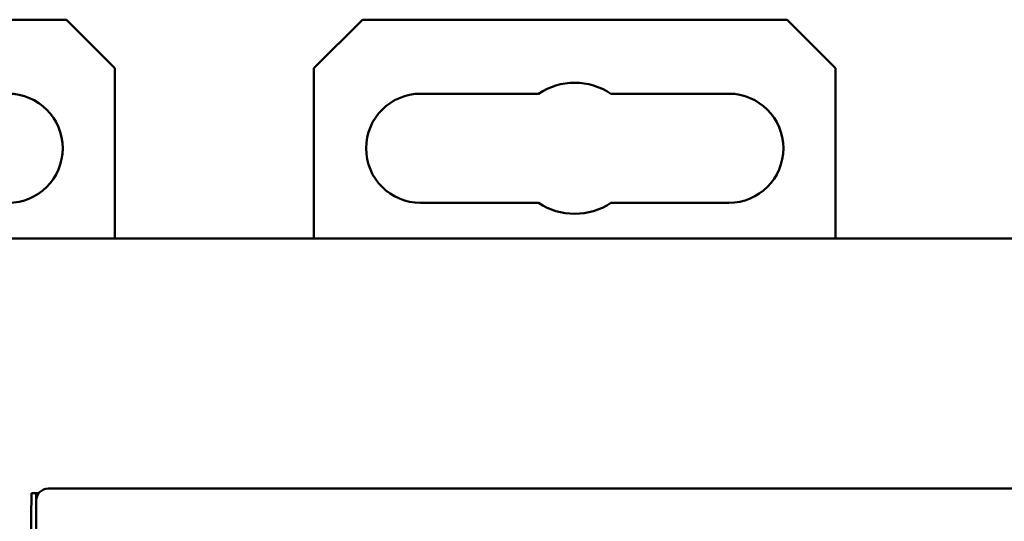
# Model space of a CAD drawing. Header units: millimetres. Extents: x 0 to 420, y 0 to 297.
# Tile 8 of 19: x 62 to 102, y 111 to 132. Entities that reach past the tile are written whole.
import ezdxf

# ---------------------------------------------------------------- set-up
doc = ezdxf.new("R2010")
doc.units = ezdxf.units.MM
doc.layers.add('Arêtes visibles(celduc)', color=7, linetype='Continuous', lineweight=50)
doc.layers.add('Cotes(celduc)', color=7, linetype='Continuous', lineweight=25)
doc.styles.add('Courant-CELDUC', font='arial.ttf')
doc.dimstyles.new('Celduc', dxfattribs={"dimtxt": 3.5, "dimasz": 2.5, "dimexe": 3.175, "dimexo": 0, "dimgap": 0.762, "dimtad": 1, "dimrnd": 1e-08, "dimtxsty": 'Courant-CELDUC', "dimcen": 0.09, "dimdle": 10, "dimclrd": 7, "dimclre": 7, "dimclrt": 7, "dimazin": 2, "dimtfac": 0.714286, "dimtdec": 3, "dimtmove": 0, "dimatfit": 3, "dimfxl": 1, "dimtolj": 1, "dimlwd": 25, "dimlwe": 25, "dimarcsym": 0})

# ---------------------------------------------------------------- blocks, each defined once
blk = doc.blocks.new('*D4')
at = {"layer": 'Cotes(celduc)', "color": 7, "linetype": 'Continuous', "lineweight": 25, "transparency": 16777216}
for p, q in [((123.148, 131.705), (161.596, 131.705)), ((158.421, 129.205), (158.421, 36.186)), ((93.448, 33.686), (161.596, 33.686))]:
    blk.add_line(p, q, dxfattribs=at)
at = {"layer": 'Cotes(celduc)', "color": 7, "linetype": 'Continuous', "transparency": 16777216}
for points in [[(158.004, 129.205), (158.838, 129.205), (158.421, 131.705)], [(158.004, 36.186), (158.838, 36.186), (158.421, 33.686)]]:
    blk.add_solid(points, dxfattribs=at)
at = {"layer": 'Defpoints', "color": 0, "linetype": 'Continuous', "transparency": 16777216}
for p in [(123.148, 131.705), (93.448, 33.686), (158.421, 33.686)]:
    blk.add_point(p, dxfattribs=at)
at = {"layer": 'Cotes(celduc)', "color": 7, "linetype": 'Continuous', "lineweight": 25, "transparency": 16777216, "insert": (154.085, 80.185), "char_height": 3.5, "attachment_point": 1, "rotation": 90, "style": 'Courant-CELDUC'}
blk.add_mtext('\\A1;98', dxfattribs=at)

msp = doc.modelspace()

# ---------------------------------------------------------------- linework, layer by layer
at = {"layer": 'Arêtes visibles(celduc)'}
for p, q in [((46.248, 131.705), (63.748, 131.705)), ((63.748, 131.705), (65.748, 129.705)), ((73.948, 129.705), (75.948, 131.705)), ((75.948, 131.705), (93.448, 131.705)), ((93.448, 131.705), (95.448, 129.705)), ((65.748, 129.705), (65.748, 122.695)), ((73.948, 122.695), (73.948, 129.705)), ((95.448, 129.705), (95.448, 122.695)), ((78.348, 128.655), (83.205, 128.655)), ((86.19, 128.655), (91.048, 128.655)), ((83.205, 124.155), (78.348, 124.155)), ((91.048, 124.155), (86.19, 124.155)), ((126.744, 122.695), (42.651, 122.695)), ((62.298, 111.188), (62.315, 112.188)), ((62.502, 112.188), (62.315, 112.188)), ((62.502, 111.952), (62.502, 112.188)), ((62.601, 112.188), (62.502, 112.188)), ((63.041, 112.382), (62.997, 112.382)), ((106.354, 112.382), (63.041, 112.382)), ((62.498, 111.883), (62.498, 97.985)), ((62.298, 104.288), (62.298, 111.188))]:
    msp.add_line(p, q, dxfattribs=at)
for centre, radius, start, end in [((84.698, 126.405), 2.7, 56.4427, 123.5573), ((61.348, 126.405), 2.25, 270, 90), ((78.348, 126.405), 2.25, 90, 270), ((91.048, 126.405), 2.25, 270, 90), ((84.698, 126.405), 2.7, 236.4427, 303.5573)]:
    msp.add_arc(centre, radius, start, end, dxfattribs=at)
msp.add_ellipse((62.998, 111.882), major_axis=(-0.425, 0.263), ratio=0.99966, start_param=5.266085, end_param=6.836577, dxfattribs=at)

# ---------------------------------------------------------------- dimensions: what is measured, and where the dimension line sits
at = {"layer": 'Cotes(celduc)', "color": 7, "linetype": 'Continuous', "lineweight": 25}
dim = msp.add_linear_dim(base=(158.421, 33.686), p1=(123.148, 131.705), p2=(93.448, 33.686), angle=270, dimstyle='Celduc', override={"dimgap": 0.762, "dimdec": 1, "dimtol": 0, "dimlim": 0, "dimtp": 0, "dimtm": 0, "dimtdec": 3, "dimtofl": 0, "dimatfit": 1}, dxfattribs=at)
dim.commit()
dim.dimension.update_dxf_attribs({"geometry": '*D4', "text_midpoint": (158.421, 82.695), "dimtype": 160})

doc.saveas('drawing.dxf')
